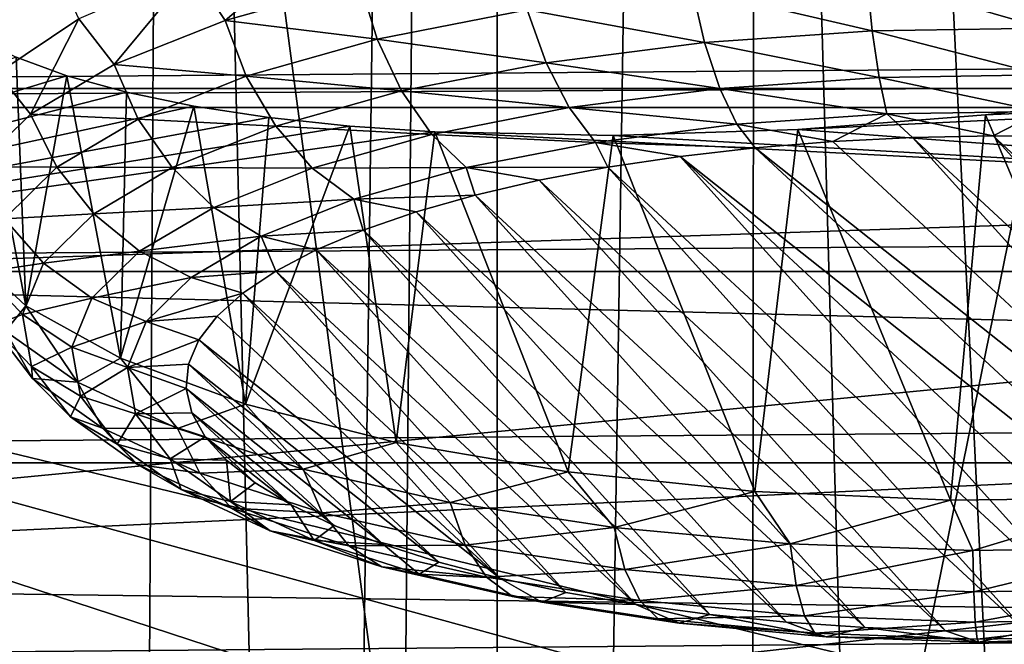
# Model space of a CAD drawing. Header units: millimetres. Extents: x -24 to 24, y 0 to 188.
# Tile 109 of 256: x -11.383 to -10.2, y 135.952 to 136.702. Entities that reach past the tile are written whole.
import ezdxf

# ---------------------------------------------------------------- set-up
doc = ezdxf.new("R2010")
doc.units = ezdxf.units.MM
doc.header["$LTSCALE"] = 58.620611
for name, color, linetype in [('12', 7, 'CONTINUOUS'), ('13', 7, 'CONTINUOUS'), ('147', 7, 'CONTINUOUS'), ('161', 7, 'CONTINUOUS'), ('173', 7, 'CONTINUOUS'), ('2', 7, 'CONTINUOUS'), ('253', 7, 'CONTINUOUS'), ('350', 7, 'CONTINUOUS'), ('386', 7, 'CONTINUOUS'), ('387', 7, 'CONTINUOUS'), ('388', 7, 'CONTINUOUS'), ('390', 7, 'CONTINUOUS'), ('56', 7, 'CONTINUOUS')]:
    doc.layers.add(name, color=color, linetype=linetype)

msp = doc.modelspace()

# ---------------------------------------------------------------- linework, layer by layer
at = {"layer": '12', "color": 7, "linetype": 'CONTINUOUS'}
for points in [[(-13.2, 136.9457, 106.8622), (0, 136.9457, 106.8622), (0, 114.8352, 36.7366), (-13.2, 136.9457, 106.8622)], [(-13.1992, 125.1156, 69.3419), (-13.2, 136.9457, 106.8622), (0, 114.8352, 36.7366), (-13.1992, 125.1156, 69.3419)]]:
    msp.add_3dface(points, dxfattribs=at)
at = {"layer": '13', "color": 7, "linetype": 'CONTINUOUS'}
for points in [[(0, 136.6192, 107.4894), (-13.2, 136.6192, 107.4894), (-0.0006, 133.4243, 108.4968), (0, 136.6192, 107.4894)], [(-0.0006, 133.4243, 108.4968), (-13.2, 136.6192, 107.4894), (-1.3036, 133.3545, 108.5188), (-0.0006, 133.4243, 108.4968)], [(-1.3036, 133.3545, 108.5188), (-13.2, 136.6192, 107.4894), (-2.5903, 133.1462, 108.5845), (-1.3036, 133.3545, 108.5188)], [(-2.5903, 133.1462, 108.5845), (-13.2, 136.6192, 107.4894), (-3.8444, 132.8019, 108.693), (-2.5903, 133.1462, 108.5845)], [(-3.8444, 132.8019, 108.693), (-13.2, 136.6192, 107.4894), (-5.0503, 132.326, 108.8431), (-3.8444, 132.8019, 108.693)], [(-5.0503, 132.326, 108.8431), (-13.2, 136.6192, 107.4894), (-6.1929, 131.7244, 109.0327), (-5.0503, 132.326, 108.8431)], [(-6.1929, 131.7244, 109.0327), (-13.2, 136.6192, 107.4894), (-7.2577, 131.0048, 109.2596), (-6.1929, 131.7244, 109.0327)], [(-7.2577, 131.0048, 109.2596), (-13.2, 136.6192, 107.4894), (-8.2314, 130.1761, 109.5209), (-7.2577, 131.0048, 109.2596)], [(-8.2314, 130.1761, 109.5209), (-13.2, 136.6192, 107.4894), (-9.1019, 129.2487, 109.8133), (-8.2314, 130.1761, 109.5209)], [(-9.1019, 129.2487, 109.8133), (-13.2, 136.6192, 107.4894), (-9.8581, 128.2343, 110.1332), (-9.1019, 129.2487, 109.8133)], [(-9.8581, 128.2343, 110.1332), (-13.2, 136.6192, 107.4894), (-10.4906, 127.1456, 110.4764), (-9.8581, 128.2343, 110.1332)], [(-10.4906, 127.1456, 110.4764), (-13.2, 136.6192, 107.4894), (-10.9914, 125.9962, 110.8388), (-10.4906, 127.1456, 110.4764)], [(-10.9914, 125.9962, 110.8388), (-13.2, 136.6192, 107.4894), (-11.3544, 124.8006, 111.2158), (-10.9914, 125.9962, 110.8388)], [(-11.3544, 124.8006, 111.2158), (-13.2, 136.6192, 107.4894), (-11.5748, 123.5739, 111.6026), (-11.3544, 124.8006, 111.2158)]]:
    msp.add_3dface(points, dxfattribs=at)
at = {"layer": '147', "color": 7, "linetype": 'CONTINUOUS'}
for points in [[(-14.0926, 136.7544, 107.9711), (14.0926, 136.7543, 107.9711), (-14.3612, 136.5963, 108.0209), (-14.0926, 136.7544, 107.9711)], [(14.0926, 136.7543, 107.9711), (14.3612, 136.5962, 108.0209), (-14.3612, 136.5963, 108.0209), (14.0926, 136.7543, 107.9711)], [(-14.3612, 136.5963, 108.0209), (14.3612, 136.5962, 108.0209), (-14.6004, 136.3998, 108.0829), (-14.3612, 136.5963, 108.0209)], [(14.3612, 136.5962, 108.0209), (14.6004, 136.3998, 108.0829), (-14.6004, 136.3998, 108.0829), (14.3612, 136.5962, 108.0209)], [(14.6004, 136.3998, 108.0829), (14.8043, 136.1698, 108.1554), (-14.8043, 136.1699, 108.1554), (14.6004, 136.3998, 108.0829)], [(-14.6004, 136.3998, 108.0829), (14.6004, 136.3998, 108.0829), (-14.8043, 136.1699, 108.1554), (-14.6004, 136.3998, 108.0829)], [(-14.8043, 136.1699, 108.1554), (14.8043, 136.1698, 108.1554), (-14.9676, 135.9123, 108.2366), (-14.8043, 136.1699, 108.1554)], [(14.8043, 136.1698, 108.1554), (14.9676, 135.9122, 108.2366), (-14.9676, 135.9123, 108.2366), (14.8043, 136.1698, 108.1554)]]:
    msp.add_3dface(points, dxfattribs=at)
at = {"layer": '161', "color": 7, "linetype": 'CONTINUOUS'}
for points in [[(-11.906, 140.5903, 208.6794), (-11.3861, 111.118, 116.3687), (-11.2006, 140.014, 208.4145), (-11.906, 140.5903, 208.6794)], [(-11.3861, 111.118, 116.3687), (-10.5259, 110.6064, 116.5301), (-11.2006, 140.014, 208.4145), (-11.3861, 111.118, 116.3687)], [(-11.2006, 140.014, 208.4145), (-10.5259, 110.6064, 116.5301), (-10.4987, 139.4836, 208.1706), (-11.2006, 140.014, 208.4145)], [(-10.5259, 110.6064, 116.5301), (-9.6618, 110.1407, 116.6769), (-10.4987, 139.4836, 208.1706), (-10.5259, 110.6064, 116.5301)], [(-10.4987, 139.4836, 208.1706), (-9.6618, 110.1407, 116.6769), (-9.8016, 138.9973, 207.9467), (-10.4987, 139.4836, 208.1706)]]:
    msp.add_3dface(points, dxfattribs=at)
at = {"layer": '173', "color": 7, "linetype": 'CONTINUOUS'}
for points in [[(-12.6366, 134.2867, 213.1733), (-12.0456, 139.3898, 211.1348), (-11.3382, 138.7816, 210.9193), (-12.6366, 134.2867, 213.1733)], [(-10.6996, 133.9622, 212.1443), (-12.6366, 134.2867, 213.1733), (-11.3382, 138.7816, 210.9193), (-10.6996, 133.9622, 212.1443)], [(-10.6996, 133.9622, 212.1443), (-11.3382, 138.7816, 210.9193), (-10.6345, 138.2222, 210.7215), (-10.6996, 133.9622, 212.1443)], [(-10.6996, 133.9622, 212.1443), (-10.6345, 138.2222, 210.7215), (-9.9359, 137.7097, 210.5407), (-10.6996, 133.9622, 212.1443)], [(-9.2434, 137.2423, 210.3761), (-10.6996, 133.9622, 212.1443), (-9.9359, 137.7097, 210.5407), (-9.2434, 137.2423, 210.3761)], [(-8.6714, 133.6929, 211.2902), (-10.6996, 133.9622, 212.1443), (-9.2434, 137.2423, 210.3761), (-8.6714, 133.6929, 211.2902)]]:
    msp.add_3dface(points, dxfattribs=at)
at = {"layer": '2', "color": 7, "linetype": 'CONTINUOUS'}
for points in [[(-12.766, 148, -20.6178), (-10.8092, 148, -21.7077), (-12.766, 0.5, -20.6178), (-12.766, 148, -20.6178)], [(-12.766, 0.5, -20.6178), (-10.8092, 148, -21.7077), (-10.8092, 0.5, -21.7077), (-12.766, 0.5, -20.6178)], [(-10.8092, 148, 21.7077), (-12.766, 148, 20.6178), (-11.0277, 123.9702, 21.5975), (-10.8092, 148, 21.7077)], [(-11.0277, 123.9702, 21.5975), (-12.766, 148, 20.6178), (-11.3211, 123.9588, 21.4452), (-11.0277, 123.9702, 21.5975)], [(-11.3211, 123.9588, 21.4452), (-12.766, 148, 20.6178), (-12.2179, 123.9109, 20.9472), (-11.3211, 123.9588, 21.4452)], [(-9.6437, 123.9909, 22.25), (-10.8092, 148, 21.7077), (-11.0277, 123.9702, 21.5975), (-9.6437, 123.9909, 22.25)], [(-10.8092, 148, -21.7077), (-8.7601, 148, -22.6125), (-10.8092, 0.5, -21.7077), (-10.8092, 148, -21.7077)], [(-10.8092, 0.5, -21.7077), (-8.7601, 148, -22.6125), (-8.7601, 0.5, -22.6125), (-10.8092, 0.5, -21.7077)], [(-8.7601, 148, 22.6125), (-10.8092, 148, 21.7077), (-9.6437, 123.9909, 22.25), (-8.7601, 148, 22.6125)]]:
    msp.add_3dface(points, dxfattribs=at)
at = {"layer": '253', "color": 7, "linetype": 'CONTINUOUS'}
for points in [[(-11.3869, 136.6569, 240.9651), (-12.1327, 136.3903, 240.2167), (-11.3259, 136.6346, 240.8546), (-11.3869, 136.6569, 240.9651)], [(-11.3259, 136.6346, 240.8546), (-12.1327, 136.3903, 240.2167), (-11.2545, 136.615, 240.7497), (-11.3259, 136.6346, 240.8546)], [(-9.309, 136.4849, 239.2743), (-9.0059, 136.6395, 239.7643), (-10.4482, 136.5699, 240.224), (-9.309, 136.4849, 239.2743)], [(-10.4482, 136.5699, 240.224), (-9.0059, 136.6395, 239.7643), (-10.2228, 136.5875, 240.1894), (-10.4482, 136.5699, 240.224)], [(-10.2228, 136.5875, 240.1894), (-9.0059, 136.6395, 239.7643), (-9.9965, 136.6148, 240.1918), (-10.2228, 136.5875, 240.1894)], [(-11.2545, 136.615, 240.7497), (-12.1327, 136.3903, 240.2167), (-11.1733, 136.5982, 240.6514), (-11.2545, 136.615, 240.7497)], [(-11.1733, 136.5982, 240.6514), (-12.1327, 136.3903, 240.2167), (-11.0833, 136.5846, 240.5607), (-11.1733, 136.5982, 240.6514)], [(-11.0833, 136.5846, 240.5607), (-12.1327, 136.3903, 240.2167), (-10.9861, 136.5742, 240.4792), (-11.0833, 136.5846, 240.5607)], [(-10.9861, 136.5742, 240.4792), (-12.1327, 136.3903, 240.2167), (-10.884, 136.5672, 240.4079), (-10.9861, 136.5742, 240.4792)], [(-12.1327, 136.3903, 240.2167), (-9.309, 136.4849, 239.2743), (-10.884, 136.5672, 240.4079), (-12.1327, 136.3903, 240.2167)], [(-10.884, 136.5672, 240.4079), (-9.309, 136.4849, 239.2743), (-10.6699, 136.5628, 240.2962), (-10.884, 136.5672, 240.4079)], [(-10.6699, 136.5628, 240.2962), (-9.309, 136.4849, 239.2743), (-10.4482, 136.5699, 240.224), (-10.6699, 136.5628, 240.2962)], [(-9.5829, 136.3255, 238.7687), (-9.309, 136.4849, 239.2743), (-12.1327, 136.3903, 240.2167), (-9.5829, 136.3255, 238.7687)], [(-12.6569, 136.0296, 239.0725), (-9.5829, 136.3255, 238.7687), (-12.1327, 136.3903, 240.2167), (-12.6569, 136.0296, 239.0725)], [(-9.8266, 136.1618, 238.2493), (-9.5829, 136.3255, 238.7687), (-12.6569, 136.0296, 239.0725), (-9.8266, 136.1618, 238.2493)], [(-10.0393, 135.9942, 237.7177), (-9.8266, 136.1618, 238.2493), (-12.6569, 136.0296, 239.0725), (-10.0393, 135.9942, 237.7177)], [(-13.0628, 135.6553, 237.8854), (-10.0393, 135.9942, 237.7177), (-12.6569, 136.0296, 239.0725), (-13.0628, 135.6553, 237.8854)], [(-10.2205, 135.8232, 237.1756), (-10.0393, 135.9942, 237.7177), (-13.0628, 135.6553, 237.8854), (-10.2205, 135.8232, 237.1756)]]:
    msp.add_3dface(points, dxfattribs=at)
at = {"layer": '350', "color": 7, "linetype": 'CONTINUOUS'}
for points in [[(-10.2205, 135.8232, 237.1756), (-10.3695, 135.6495, 236.6246), (-9.6276, 136.4356, 237.4274), (-10.2205, 135.8232, 237.1756)], [(-10.3695, 135.6495, 236.6246), (-9.9443, 136.1051, 236.3792), (-9.6276, 136.4356, 237.4274), (-10.3695, 135.6495, 236.6246)], [(-10.0393, 135.9942, 237.7177), (-10.2205, 135.8232, 237.1756), (-9.6276, 136.4356, 237.4274), (-10.0393, 135.9942, 237.7177)], [(-10.4859, 135.4735, 236.0665), (-10.5693, 135.2959, 235.5031), (-9.9443, 136.1051, 236.3792), (-10.4859, 135.4735, 236.0665)], [(-10.5693, 135.2959, 235.5031), (-10.1359, 135.766, 235.3037), (-9.9443, 136.1051, 236.3792), (-10.5693, 135.2959, 235.5031)], [(-10.3695, 135.6495, 236.6246), (-10.4859, 135.4735, 236.0665), (-9.9443, 136.1051, 236.3792), (-10.3695, 135.6495, 236.6246)]]:
    msp.add_3dface(points, dxfattribs=at)
at = {"layer": '386', "color": 7, "linetype": 'CONTINUOUS'}
for points in [[(-10.4061, 136.5556, 242.6358), (-10.4993, 136.5479, 242.6116), (-9.7976, 135.9925, 240.8498), (-10.4061, 136.5556, 242.6358)], [(-10.3104, 136.5604, 242.6512), (-10.4061, 136.5556, 242.6358), (-9.7976, 135.9925, 240.8498), (-10.3104, 136.5604, 242.6512)], [(-10.2135, 136.5624, 242.6576), (-10.3104, 136.5604, 242.6512), (-9.7107, 136.0054, 240.891), (-10.2135, 136.5624, 242.6576)], [(-9.7107, 136.0054, 240.891), (-10.3104, 136.5604, 242.6512), (-9.7976, 135.9925, 240.8498), (-9.7107, 136.0054, 240.891)], [(-10.1164, 136.5616, 242.6549), (-10.2135, 136.5624, 242.6576), (-9.6283, 136.0209, 240.9401), (-10.1164, 136.5616, 242.6549)], [(-9.6283, 136.0209, 240.9401), (-10.2135, 136.5624, 242.6576), (-9.7107, 136.0054, 240.891), (-9.6283, 136.0209, 240.9401)], [(-9.8879, 135.9821, 240.8171), (-10.4993, 136.5479, 242.6116), (-10.5896, 136.5376, 242.5789), (-9.8879, 135.9821, 240.8171)], [(-9.7976, 135.9925, 240.8498), (-10.4993, 136.5479, 242.6116), (-9.8879, 135.9821, 240.8171), (-9.7976, 135.9925, 240.8498)], [(-10.6765, 136.5247, 242.5377), (-10.0768, 135.9697, 240.7775), (-10.5896, 136.5376, 242.5789), (-10.6765, 136.5247, 242.5377)], [(-9.9812, 135.9745, 240.7929), (-9.8879, 135.9821, 240.8171), (-10.5896, 136.5376, 242.5789), (-9.9812, 135.9745, 240.7929)], [(-10.0768, 135.9697, 240.7775), (-9.9812, 135.9745, 240.7929), (-10.5896, 136.5376, 242.5789), (-10.0768, 135.9697, 240.7775)], [(-10.7589, 136.5092, 242.4886), (-10.1738, 135.9676, 240.7711), (-10.6765, 136.5247, 242.5377), (-10.7589, 136.5092, 242.4886)], [(-10.1738, 135.9676, 240.7711), (-10.0768, 135.9697, 240.7775), (-10.6765, 136.5247, 242.5377), (-10.1738, 135.9676, 240.7711)], [(-10.8357, 136.4913, 242.432), (-10.2708, 135.9685, 240.7738), (-10.7589, 136.5092, 242.4886), (-10.8357, 136.4913, 242.432)], [(-10.2708, 135.9685, 240.7738), (-10.1738, 135.9676, 240.7711), (-10.7589, 136.5092, 242.4886), (-10.2708, 135.9685, 240.7738)], [(-10.9064, 136.4713, 242.3685), (-10.3671, 135.9722, 240.7855), (-10.8357, 136.4913, 242.432), (-10.9064, 136.4713, 242.3685)], [(-10.3671, 135.9722, 240.7855), (-10.2708, 135.9685, 240.7738), (-10.8357, 136.4913, 242.432), (-10.3671, 135.9722, 240.7855)], [(-10.9703, 136.4493, 242.2987), (-10.4618, 135.9787, 240.8063), (-10.9064, 136.4713, 242.3685), (-10.9703, 136.4493, 242.2987)], [(-10.4618, 135.9787, 240.8063), (-10.3671, 135.9722, 240.7855), (-10.9064, 136.4713, 242.3685), (-10.4618, 135.9787, 240.8063)], [(-11.0266, 136.4255, 242.2232), (-10.5539, 135.988, 240.8357), (-10.9703, 136.4493, 242.2987), (-11.0266, 136.4255, 242.2232)], [(-10.5539, 135.988, 240.8357), (-10.4618, 135.9787, 240.8063), (-10.9703, 136.4493, 242.2987), (-10.5539, 135.988, 240.8357)], [(-11.0749, 136.4002, 242.1429), (-10.6425, 136, 240.8736), (-11.0266, 136.4255, 242.2232), (-11.0749, 136.4002, 242.1429)], [(-10.6425, 136, 240.8736), (-10.5539, 135.988, 240.8357), (-11.0266, 136.4255, 242.2232), (-10.6425, 136, 240.8736)], [(-11.1147, 136.3735, 242.0584), (-10.7267, 136.0145, 240.9197), (-11.0749, 136.4002, 242.1429), (-11.1147, 136.3735, 242.0584)], [(-10.7267, 136.0145, 240.9197), (-10.6425, 136, 240.8736), (-11.0749, 136.4002, 242.1429), (-10.7267, 136.0145, 240.9197)], [(-11.1456, 136.3458, 241.9706), (-10.8059, 136.0314, 240.9733), (-11.1147, 136.3735, 242.0584), (-11.1456, 136.3458, 241.9706)], [(-10.8059, 136.0314, 240.9733), (-10.7267, 136.0145, 240.9197), (-11.1147, 136.3735, 242.0584), (-10.8059, 136.0314, 240.9733)], [(-11.1674, 136.3174, 241.8804), (-10.8059, 136.0314, 240.9733), (-11.1456, 136.3458, 241.9706), (-11.1674, 136.3174, 241.8804)], [(-11.1798, 136.2884, 241.7885), (-10.8791, 136.0506, 241.0342), (-11.1674, 136.3174, 241.8804), (-11.1798, 136.2884, 241.7885)], [(-10.8791, 136.0506, 241.0342), (-10.8059, 136.0314, 240.9733), (-11.1674, 136.3174, 241.8804), (-10.8791, 136.0506, 241.0342)], [(-11.1826, 136.2592, 241.6959), (-10.9457, 136.0718, 241.1015), (-11.1798, 136.2884, 241.7885), (-11.1826, 136.2592, 241.6959)], [(-10.9457, 136.0718, 241.1015), (-10.8791, 136.0506, 241.0342), (-11.1798, 136.2884, 241.7885), (-10.9457, 136.0718, 241.1015)], [(-11.0051, 136.0949, 241.1748), (-10.9457, 136.0718, 241.1015), (-11.1826, 136.2592, 241.6959), (-11.0051, 136.0949, 241.1748)], [(-11.176, 136.2301, 241.6035), (-11.0051, 136.0949, 241.1748), (-11.1826, 136.2592, 241.6959), (-11.176, 136.2301, 241.6035)], [(-11.0567, 136.1197, 241.2533), (-11.0051, 136.0949, 241.1748), (-11.176, 136.2301, 241.6035), (-11.0567, 136.1197, 241.2533)], [(-11.1598, 136.2013, 241.5122), (-11.0567, 136.1197, 241.2533), (-11.176, 136.2301, 241.6035), (-11.1598, 136.2013, 241.5122)], [(-11.0999, 136.1458, 241.3362), (-11.0567, 136.1197, 241.2533), (-11.1598, 136.2013, 241.5122), (-11.0999, 136.1458, 241.3362)], [(-11.1344, 136.1731, 241.4228), (-11.0999, 136.1458, 241.3362), (-11.1598, 136.2013, 241.5122), (-11.1344, 136.1731, 241.4228)]]:
    msp.add_3dface(points, dxfattribs=at)
at = {"layer": '387', "color": 7, "linetype": 'CONTINUOUS'}
for points in [[(-11.0062, 136.8112, 242.5877), (-11.1756, 136.7612, 242.4291), (-11.136, 136.7009, 242.4666), (-11.0062, 136.8112, 242.5877)], [(-10.9743, 136.7463, 242.6104), (-11.0062, 136.8112, 242.5877), (-11.136, 136.7009, 242.4666), (-10.9743, 136.7463, 242.6104)], [(-11.1756, 136.7612, 242.4291), (-11.3115, 136.7027, 242.2435), (-11.269, 136.6479, 242.2983), (-11.1756, 136.7612, 242.4291)], [(-11.136, 136.7009, 242.4666), (-11.1756, 136.7612, 242.4291), (-11.269, 136.6479, 242.2983), (-11.136, 136.7009, 242.4666)], [(-10.9743, 136.7463, 242.6104), (-11.136, 136.7009, 242.4666), (-10.9534, 136.6783, 242.6037), (-10.9743, 136.7463, 242.6104)], [(-10.773, 136.7135, 242.7155), (-10.9743, 136.7463, 242.6104), (-10.9534, 136.6783, 242.6037), (-10.773, 136.7135, 242.7155)], [(-10.575, 136.7388, 242.7956), (-10.773, 136.7135, 242.7155), (-10.5602, 136.6745, 242.7681), (-10.575, 136.7388, 242.7956)], [(-10.773, 136.7135, 242.7155), (-10.9534, 136.6783, 242.6037), (-10.7505, 136.6502, 242.691), (-10.773, 136.7135, 242.7155)], [(-10.5602, 136.6745, 242.7681), (-10.773, 136.7135, 242.7155), (-10.7505, 136.6502, 242.691), (-10.5602, 136.6745, 242.7681)], [(-11.3115, 136.7027, 242.2435), (-11.4094, 136.6376, 242.0373), (-11.3694, 136.5886, 242.1104), (-11.3115, 136.7027, 242.2435)], [(-11.269, 136.6479, 242.2983), (-11.3115, 136.7027, 242.2435), (-11.3694, 136.5886, 242.1104), (-11.269, 136.6479, 242.2983)], [(-11.136, 136.7009, 242.4666), (-11.269, 136.6479, 242.2983), (-11.1107, 136.6342, 242.4638), (-11.136, 136.7009, 242.4666)], [(-10.9534, 136.6783, 242.6037), (-11.136, 136.7009, 242.4666), (-11.1107, 136.6342, 242.4638), (-10.9534, 136.6783, 242.6037)], [(-10.9534, 136.6783, 242.6037), (-11.1107, 136.6342, 242.4638), (-10.9239, 136.6164, 242.5836), (-10.9534, 136.6783, 242.6037)], [(-10.7505, 136.6502, 242.691), (-10.9534, 136.6783, 242.6037), (-10.9239, 136.6164, 242.5836), (-10.7505, 136.6502, 242.691)], [(-10.5602, 136.6745, 242.7681), (-10.7505, 136.6502, 242.691), (-10.5419, 136.6193, 242.7265), (-10.5602, 136.6745, 242.7681)], [(-11.269, 136.6479, 242.2983), (-11.3694, 136.5886, 242.1104), (-11.2402, 136.5825, 242.3), (-11.269, 136.6479, 242.2983)], [(-11.1107, 136.6342, 242.4638), (-11.269, 136.6479, 242.2983), (-11.2402, 136.5825, 242.3), (-11.1107, 136.6342, 242.4638)], [(-10.7505, 136.6502, 242.691), (-10.9239, 136.6164, 242.5836), (-10.7227, 136.5963, 242.6533), (-10.7505, 136.6502, 242.691)], [(-10.5419, 136.6193, 242.7265), (-10.7505, 136.6502, 242.691), (-10.7227, 136.5963, 242.6533), (-10.5419, 136.6193, 242.7265)], [(-11.3694, 136.5886, 242.1104), (-11.4094, 136.6376, 242.0373), (-11.434, 136.5251, 241.9088), (-11.3694, 136.5886, 242.1104)], [(-11.1107, 136.6342, 242.4638), (-11.2402, 136.5825, 242.3), (-11.0751, 136.574, 242.4491), (-11.1107, 136.6342, 242.4638)], [(-10.9239, 136.6164, 242.5836), (-11.1107, 136.6342, 242.4638), (-11.0751, 136.574, 242.4491), (-10.9239, 136.6164, 242.5836)], [(-10.9239, 136.6164, 242.5836), (-11.0751, 136.574, 242.4491), (-10.8875, 136.5641, 242.5513), (-10.9239, 136.6164, 242.5836)], [(-10.7227, 136.5963, 242.6533), (-10.9239, 136.6164, 242.5836), (-10.8875, 136.5641, 242.5513), (-10.7227, 136.5963, 242.6533)], [(-10.5212, 136.5763, 242.6733), (-10.5419, 136.6193, 242.7265), (-10.7227, 136.5963, 242.6533), (-10.5212, 136.5763, 242.6733)], [(-11.3694, 136.5886, 242.1104), (-11.434, 136.5251, 241.9088), (-11.3378, 136.5249, 242.1172), (-11.3694, 136.5886, 242.1104)], [(-11.2402, 136.5825, 242.3), (-11.3694, 136.5886, 242.1104), (-11.3378, 136.5249, 242.1172), (-11.2402, 136.5825, 242.3)], [(-10.6913, 136.5546, 242.6045), (-10.7227, 136.5963, 242.6533), (-10.8875, 136.5641, 242.5513), (-10.6913, 136.5546, 242.6045)], [(-10.6913, 136.5546, 242.6045), (-10.5212, 136.5763, 242.6733), (-10.7227, 136.5963, 242.6533), (-10.6913, 136.5546, 242.6045)], [(-11.2402, 136.5825, 242.3), (-11.3378, 136.5249, 242.1172), (-11.1995, 136.5243, 242.2917), (-11.2402, 136.5825, 242.3)], [(-11.0751, 136.574, 242.4491), (-11.2402, 136.5825, 242.3), (-11.1995, 136.5243, 242.2917), (-11.0751, 136.574, 242.4491)], [(-10.6913, 136.5546, 242.6045), (-10.4993, 136.5479, 242.6116), (-10.5212, 136.5763, 242.6733), (-10.6913, 136.5546, 242.6045)], [(-11.0751, 136.574, 242.4491), (-11.1995, 136.5243, 242.2917), (-11.0312, 136.5238, 242.4235), (-11.0751, 136.574, 242.4491)], [(-10.8875, 136.5641, 242.5513), (-11.0751, 136.574, 242.4491), (-11.0312, 136.5238, 242.4235), (-10.8875, 136.5641, 242.5513)], [(-10.8463, 136.5243, 242.5085), (-10.8875, 136.5641, 242.5513), (-11.0312, 136.5238, 242.4235), (-10.8463, 136.5243, 242.5085)], [(-10.8463, 136.5243, 242.5085), (-10.6913, 136.5546, 242.6045), (-10.8875, 136.5641, 242.5513), (-10.8463, 136.5243, 242.5085)], [(-10.8463, 136.5243, 242.5085), (-10.6765, 136.5247, 242.5377), (-10.6913, 136.5546, 242.6045), (-10.8463, 136.5243, 242.5085)], [(-10.5896, 136.5376, 242.5789), (-10.4993, 136.5479, 242.6116), (-10.6913, 136.5546, 242.6045), (-10.5896, 136.5376, 242.5789)], [(-10.6765, 136.5247, 242.5377), (-10.5896, 136.5376, 242.5789), (-10.6913, 136.5546, 242.6045), (-10.6765, 136.5247, 242.5377)], [(-11.3378, 136.5249, 242.1172), (-11.434, 136.5251, 241.9088), (-11.4007, 136.463, 241.921), (-11.3378, 136.5249, 242.1172)], [(-11.3378, 136.5249, 242.1172), (-11.4007, 136.463, 241.921), (-11.2934, 136.4689, 242.116), (-11.3378, 136.5249, 242.1172)], [(-11.1995, 136.5243, 242.2917), (-11.3378, 136.5249, 242.1172), (-11.2934, 136.4689, 242.116), (-11.1995, 136.5243, 242.2917)], [(-11.1995, 136.5243, 242.2917), (-11.2934, 136.4689, 242.116), (-11.1494, 136.4766, 242.2739), (-11.1995, 136.5243, 242.2917)], [(-11.0312, 136.5238, 242.4235), (-11.1995, 136.5243, 242.2917), (-11.1494, 136.4766, 242.2739), (-11.0312, 136.5238, 242.4235)], [(-10.9814, 136.4864, 242.3883), (-11.0312, 136.5238, 242.4235), (-11.1494, 136.4766, 242.2739), (-10.9814, 136.4864, 242.3883)], [(-10.9814, 136.4864, 242.3883), (-10.8463, 136.5243, 242.5085), (-11.0312, 136.5238, 242.4235), (-10.9814, 136.4864, 242.3883)], [(-10.9814, 136.4864, 242.3883), (-10.8357, 136.4913, 242.432), (-10.8463, 136.5243, 242.5085), (-10.9814, 136.4864, 242.3883)], [(-10.7589, 136.5092, 242.4886), (-10.6765, 136.5247, 242.5377), (-10.8463, 136.5243, 242.5085), (-10.7589, 136.5092, 242.4886)], [(-10.8357, 136.4913, 242.432), (-10.7589, 136.5092, 242.4886), (-10.8463, 136.5243, 242.5085), (-10.8357, 136.4913, 242.432)], [(-11.0926, 136.4421, 242.2476), (-10.9814, 136.4864, 242.3883), (-11.1494, 136.4766, 242.2739), (-11.0926, 136.4421, 242.2476)], [(-11.0926, 136.4421, 242.2476), (-10.9703, 136.4493, 242.2987), (-10.9814, 136.4864, 242.3883), (-11.0926, 136.4421, 242.2476)], [(-10.9064, 136.4713, 242.3685), (-10.8357, 136.4913, 242.432), (-10.9814, 136.4864, 242.3883), (-10.9064, 136.4713, 242.3685)], [(-10.9703, 136.4493, 242.2987), (-10.9064, 136.4713, 242.3685), (-10.9814, 136.4864, 242.3883), (-10.9703, 136.4493, 242.2987)], [(-11.2934, 136.4689, 242.116), (-11.4007, 136.463, 241.921), (-11.3538, 136.4095, 241.9274), (-11.2934, 136.4689, 242.116)], [(-11.2934, 136.4689, 242.116), (-11.3538, 136.4095, 241.9274), (-11.2386, 136.424, 242.1069), (-11.2934, 136.4689, 242.116)], [(-11.1494, 136.4766, 242.2739), (-11.2934, 136.4689, 242.116), (-11.2386, 136.424, 242.1069), (-11.1494, 136.4766, 242.2739)], [(-11.0926, 136.4421, 242.2476), (-11.1494, 136.4766, 242.2739), (-11.2386, 136.424, 242.1069), (-11.0926, 136.4421, 242.2476)], [(-11.4007, 136.463, 241.921), (-11.4269, 136.3988, 241.7173), (-11.3538, 136.4095, 241.9274), (-11.4007, 136.463, 241.921)], [(-11.0266, 136.4255, 242.2232), (-10.9703, 136.4493, 242.2987), (-11.0926, 136.4421, 242.2476), (-11.0266, 136.4255, 242.2232)], [(-11.1765, 136.3926, 242.0905), (-11.0926, 136.4421, 242.2476), (-11.2386, 136.424, 242.1069), (-11.1765, 136.3926, 242.0905)], [(-11.1765, 136.3926, 242.0905), (-11.0749, 136.4002, 242.1429), (-11.0926, 136.4421, 242.2476), (-11.1765, 136.3926, 242.0905)], [(-11.0749, 136.4002, 242.1429), (-11.0266, 136.4255, 242.2232), (-11.0926, 136.4421, 242.2476), (-11.0749, 136.4002, 242.1429)], [(-11.4484, 136.4263, 241.3669), (-11.3751, 136.3584, 241.1516), (-11.3997, 136.3279, 241.2836), (-11.4484, 136.4263, 241.3669)], [(-11.2386, 136.424, 242.1069), (-11.3538, 136.4095, 241.9274), (-11.296, 136.3675, 241.9277), (-11.2386, 136.424, 242.1069)], [(-11.1765, 136.3926, 242.0905), (-11.2386, 136.424, 242.1069), (-11.296, 136.3675, 241.9277), (-11.1765, 136.3926, 242.0905)], [(-11.3538, 136.4095, 241.9274), (-11.4269, 136.3988, 241.7173), (-11.379, 136.3478, 241.7317), (-11.3538, 136.4095, 241.9274)], [(-11.3538, 136.4095, 241.9274), (-11.379, 136.3478, 241.7317), (-11.296, 136.3675, 241.9277), (-11.3538, 136.4095, 241.9274)], [(-11.4269, 136.3988, 241.7173), (-11.4157, 136.3342, 241.5125), (-11.379, 136.3478, 241.7317), (-11.4269, 136.3988, 241.7173)], [(-11.1147, 136.3735, 242.0584), (-11.0749, 136.4002, 242.1429), (-11.1765, 136.3926, 242.0905), (-11.1147, 136.3735, 242.0584)], [(-11.2305, 136.3394, 241.922), (-11.1765, 136.3926, 242.0905), (-11.296, 136.3675, 241.9277), (-11.2305, 136.3394, 241.922)], [(-11.2305, 136.3394, 241.922), (-11.1147, 136.3735, 242.0584), (-11.1765, 136.3926, 242.0905), (-11.2305, 136.3394, 241.922)], [(-11.1456, 136.3458, 241.9706), (-11.1147, 136.3735, 242.0584), (-11.2305, 136.3394, 241.922), (-11.1456, 136.3458, 241.9706)], [(-11.296, 136.3675, 241.9277), (-11.379, 136.3478, 241.7317), (-11.32, 136.3088, 241.7418), (-11.296, 136.3675, 241.9277)], [(-11.2305, 136.3394, 241.922), (-11.296, 136.3675, 241.9277), (-11.32, 136.3088, 241.7418), (-11.2305, 136.3394, 241.922)], [(-11.3997, 136.3279, 241.2836), (-11.3751, 136.3584, 241.1516), (-11.3133, 136.2668, 241.0896), (-11.3997, 136.3279, 241.2836)], [(-11.3751, 136.3584, 241.1516), (-11.2615, 136.2957, 240.9528), (-11.3133, 136.2668, 241.0896), (-11.3751, 136.3584, 241.1516)], [(-11.379, 136.3478, 241.7317), (-11.4157, 136.3342, 241.5125), (-11.3682, 136.2857, 241.5348), (-11.379, 136.3478, 241.7317)], [(-11.379, 136.3478, 241.7317), (-11.3682, 136.2857, 241.5348), (-11.32, 136.3088, 241.7418), (-11.379, 136.3478, 241.7317)], [(-11.2531, 136.2843, 241.7471), (-11.2305, 136.3394, 241.922), (-11.32, 136.3088, 241.7418), (-11.2531, 136.2843, 241.7471)], [(-11.2531, 136.2843, 241.7471), (-11.1674, 136.3174, 241.8804), (-11.2305, 136.3394, 241.922), (-11.2531, 136.2843, 241.7471)], [(-11.1674, 136.3174, 241.8804), (-11.1456, 136.3458, 241.9706), (-11.2305, 136.3394, 241.922), (-11.1674, 136.3174, 241.8804)], [(-11.4157, 136.3342, 241.5125), (-11.3997, 136.3279, 241.2836), (-11.3673, 136.2712, 241.3126), (-11.4157, 136.3342, 241.5125)], [(-11.4157, 136.3342, 241.5125), (-11.3673, 136.2712, 241.3126), (-11.3682, 136.2857, 241.5348), (-11.4157, 136.3342, 241.5125)], [(-11.3997, 136.3279, 241.2836), (-11.3133, 136.2668, 241.0896), (-11.3673, 136.2712, 241.3126), (-11.3997, 136.3279, 241.2836)], [(-11.1798, 136.2884, 241.7885), (-11.1674, 136.3174, 241.8804), (-11.2531, 136.2843, 241.7471), (-11.1798, 136.2884, 241.7885)], [(-11.32, 136.3088, 241.7418), (-11.3682, 136.2857, 241.5348), (-11.3097, 136.2499, 241.5547), (-11.32, 136.3088, 241.7418)], [(-11.2531, 136.2843, 241.7471), (-11.32, 136.3088, 241.7418), (-11.3097, 136.2499, 241.5547), (-11.2531, 136.2843, 241.7471)], [(-11.3133, 136.2668, 241.0896), (-11.2615, 136.2957, 240.9528), (-11.1929, 136.211, 240.9128), (-11.3133, 136.2668, 241.0896)], [(-11.2615, 136.2957, 240.9528), (-11.1115, 136.2404, 240.7773), (-11.1929, 136.211, 240.9128), (-11.2615, 136.2957, 240.9528)], [(-11.3682, 136.2857, 241.5348), (-11.3673, 136.2712, 241.3126), (-11.3217, 136.2251, 241.3426), (-11.3682, 136.2857, 241.5348)], [(-11.3682, 136.2857, 241.5348), (-11.3217, 136.2251, 241.3426), (-11.3097, 136.2499, 241.5547), (-11.3682, 136.2857, 241.5348)], [(-11.2434, 136.2288, 241.5711), (-11.2531, 136.2843, 241.7471), (-11.3097, 136.2499, 241.5547), (-11.2434, 136.2288, 241.5711)], [(-11.1826, 136.2592, 241.6959), (-11.1798, 136.2884, 241.7885), (-11.2531, 136.2843, 241.7471), (-11.1826, 136.2592, 241.6959)], [(-11.2434, 136.2288, 241.5711), (-11.1826, 136.2592, 241.6959), (-11.2531, 136.2843, 241.7471), (-11.2434, 136.2288, 241.5711)], [(-11.3673, 136.2712, 241.3126), (-11.3133, 136.2668, 241.0896), (-11.2832, 136.2116, 241.1237), (-11.3673, 136.2712, 241.3126)], [(-11.3673, 136.2712, 241.3126), (-11.2832, 136.2116, 241.1237), (-11.3217, 136.2251, 241.3426), (-11.3673, 136.2712, 241.3126)], [(-11.3133, 136.2668, 241.0896), (-11.1929, 136.211, 240.9128), (-11.2832, 136.2116, 241.1237), (-11.3133, 136.2668, 241.0896)], [(-11.176, 136.2301, 241.6035), (-11.1826, 136.2592, 241.6959), (-11.2434, 136.2288, 241.5711), (-11.176, 136.2301, 241.6035)], [(-11.3097, 136.2499, 241.5547), (-11.3217, 136.2251, 241.3426), (-11.2655, 136.1923, 241.3721), (-11.3097, 136.2499, 241.5547)], [(-11.2434, 136.2288, 241.5711), (-11.3097, 136.2499, 241.5547), (-11.2655, 136.1923, 241.3721), (-11.2434, 136.2288, 241.5711)], [(-11.1929, 136.211, 240.9128), (-11.1115, 136.2404, 240.7773), (-11.0422, 136.1624, 240.7586), (-11.1929, 136.211, 240.9128)], [(-11.1115, 136.2404, 240.7773), (-10.9303, 136.1943, 240.6311), (-11.0422, 136.1624, 240.7586), (-11.1115, 136.2404, 240.7773)], [(-11.3217, 136.2251, 241.3426), (-11.2832, 136.2116, 241.1237), (-11.2409, 136.1679, 241.1611), (-11.3217, 136.2251, 241.3426)], [(-11.3217, 136.2251, 241.3426), (-11.2409, 136.1679, 241.1611), (-11.2655, 136.1923, 241.3721), (-11.3217, 136.2251, 241.3426)], [(-11.2018, 136.1746, 241.3994), (-11.2434, 136.2288, 241.5711), (-11.2655, 136.1923, 241.3721), (-11.2018, 136.1746, 241.3994)], [(-11.1598, 136.2013, 241.5122), (-11.176, 136.2301, 241.6035), (-11.2434, 136.2288, 241.5711), (-11.1598, 136.2013, 241.5122)], [(-11.2018, 136.1746, 241.3994), (-11.1598, 136.2013, 241.5122), (-11.2434, 136.2288, 241.5711), (-11.2018, 136.1746, 241.3994)], [(-11.2832, 136.2116, 241.1237), (-11.1929, 136.211, 240.9128), (-11.1661, 136.1574, 240.9516), (-11.2832, 136.2116, 241.1237)], [(-11.2832, 136.2116, 241.1237), (-11.1661, 136.1574, 240.9516), (-11.2409, 136.1679, 241.1611), (-11.2832, 136.2116, 241.1237)], [(-11.1929, 136.211, 240.9128), (-11.0422, 136.1624, 240.7586), (-11.1661, 136.1574, 240.9516), (-11.1929, 136.211, 240.9128)], [(-11.1344, 136.1731, 241.4228), (-11.1598, 136.2013, 241.5122), (-11.2018, 136.1746, 241.3994), (-11.1344, 136.1731, 241.4228)], [(-11.2018, 136.1746, 241.3994), (-11.2655, 136.1923, 241.3721), (-11.1887, 136.1379, 241.1996), (-11.2018, 136.1746, 241.3994)], [(-11.2655, 136.1923, 241.3721), (-11.2409, 136.1679, 241.1611), (-11.1887, 136.1379, 241.1996), (-11.2655, 136.1923, 241.3721)], [(-11.0422, 136.1624, 240.7586), (-10.9303, 136.1943, 240.6311), (-10.8656, 136.1224, 240.6317), (-11.0422, 136.1624, 240.7586)], [(-10.9303, 136.1943, 240.6311), (-10.724, 136.159, 240.5191), (-10.8656, 136.1224, 240.6317), (-10.9303, 136.1943, 240.6311)], [(-11.1296, 136.1235, 241.2371), (-11.1344, 136.1731, 241.4228), (-11.2018, 136.1746, 241.3994), (-11.1296, 136.1235, 241.2371)], [(-11.1296, 136.1235, 241.2371), (-11.2018, 136.1746, 241.3994), (-11.1887, 136.1379, 241.1996), (-11.1296, 136.1235, 241.2371)], [(-11.0999, 136.1458, 241.3362), (-11.1344, 136.1731, 241.4228), (-11.1296, 136.1235, 241.2371), (-11.0999, 136.1458, 241.3362)], [(-11.2409, 136.1679, 241.1611), (-11.1661, 136.1574, 240.9516), (-11.1283, 136.1157, 240.9957), (-11.2409, 136.1679, 241.1611)], [(-11.2409, 136.1679, 241.1611), (-11.1283, 136.1157, 240.9957), (-11.1887, 136.1379, 241.1996), (-11.2409, 136.1679, 241.1611)], [(-11.1661, 136.1574, 240.9516), (-11.0422, 136.1624, 240.7586), (-11.0194, 136.1101, 240.8016), (-11.1661, 136.1574, 240.9516)], [(-11.0422, 136.1624, 240.7586), (-10.8656, 136.1224, 240.6317), (-11.0194, 136.1101, 240.8016), (-11.0422, 136.1624, 240.7586)], [(-11.1661, 136.1574, 240.9516), (-11.0194, 136.1101, 240.8016), (-11.1283, 136.1157, 240.9957), (-11.1661, 136.1574, 240.9516)], [(-10.8656, 136.1224, 240.6317), (-10.724, 136.159, 240.5191), (-10.6687, 136.0922, 240.536), (-10.8656, 136.1224, 240.6317)], [(-10.724, 136.159, 240.5191), (-10.4997, 136.1357, 240.4452), (-10.6687, 136.0922, 240.536), (-10.724, 136.159, 240.5191)], [(-11.1296, 136.1235, 241.2371), (-11.1887, 136.1379, 241.1996), (-11.0817, 136.0884, 241.0425), (-11.1296, 136.1235, 241.2371)], [(-11.1887, 136.1379, 241.1996), (-11.1283, 136.1157, 240.9957), (-11.0817, 136.0884, 241.0425), (-11.1887, 136.1379, 241.1996)], [(-11.0567, 136.1197, 241.2533), (-11.0999, 136.1458, 241.3362), (-11.1296, 136.1235, 241.2371), (-11.0567, 136.1197, 241.2533)], [(-10.6687, 136.0922, 240.536), (-10.4997, 136.1357, 240.4452), (-10.4573, 136.0728, 240.4744), (-10.6687, 136.0922, 240.536)], [(-10.4997, 136.1357, 240.4452), (-10.2649, 136.1251, 240.4118), (-10.4573, 136.0728, 240.4744), (-10.4997, 136.1357, 240.4452)], [(-10.2649, 136.1251, 240.4118), (-10.0277, 136.1278, 240.4202), (-10.2379, 136.0647, 240.4487), (-10.2649, 136.1251, 240.4118)], [(-10.2379, 136.0647, 240.4487), (-10.0277, 136.1278, 240.4202), (-10.0171, 136.0682, 240.4597), (-10.2379, 136.0647, 240.4487)], [(-11.029, 136.0769, 241.0893), (-11.0567, 136.1197, 241.2533), (-11.1296, 136.1235, 241.2371), (-11.029, 136.0769, 241.0893)], [(-11.029, 136.0769, 241.0893), (-11.1296, 136.1235, 241.2371), (-11.0817, 136.0884, 241.0425), (-11.029, 136.0769, 241.0893)], [(-11.1283, 136.1157, 240.9957), (-11.0194, 136.1101, 240.8016), (-10.9873, 136.0702, 240.8515), (-11.1283, 136.1157, 240.9957)], [(-11.1283, 136.1157, 240.9957), (-10.9873, 136.0702, 240.8515), (-11.0817, 136.0884, 241.0425), (-11.1283, 136.1157, 240.9957)], [(-11.0051, 136.0949, 241.1748), (-11.0567, 136.1197, 241.2533), (-11.029, 136.0769, 241.0893), (-11.0051, 136.0949, 241.1748)], [(-11.0194, 136.1101, 240.8016), (-10.8656, 136.1224, 240.6317), (-10.8476, 136.0711, 240.6781), (-11.0194, 136.1101, 240.8016)], [(-10.8656, 136.1224, 240.6317), (-10.6687, 136.0922, 240.536), (-10.8476, 136.0711, 240.6781), (-10.8656, 136.1224, 240.6317)], [(-10.4573, 136.0728, 240.4744), (-10.2649, 136.1251, 240.4118), (-10.2379, 136.0647, 240.4487), (-10.4573, 136.0728, 240.4744)], [(-11.0194, 136.1101, 240.8016), (-10.8476, 136.0711, 240.6781), (-10.9873, 136.0702, 240.8515), (-11.0194, 136.1101, 240.8016)], [(-10.9457, 136.0718, 241.1015), (-11.0051, 136.0949, 241.1748), (-11.029, 136.0769, 241.0893), (-10.9457, 136.0718, 241.1015)], [(-10.8476, 136.0711, 240.6781), (-10.6687, 136.0922, 240.536), (-10.6559, 136.0418, 240.585), (-10.8476, 136.0711, 240.6781)], [(-10.6687, 136.0922, 240.536), (-10.4573, 136.0728, 240.4744), (-10.6559, 136.0418, 240.585), (-10.6687, 136.0922, 240.536)], [(-11.029, 136.0769, 241.0893), (-11.0817, 136.0884, 241.0425), (-10.9477, 136.0452, 240.9055), (-11.029, 136.0769, 241.0893)], [(-11.0817, 136.0884, 241.0425), (-10.9873, 136.0702, 240.8515), (-10.9477, 136.0452, 240.9055), (-11.0817, 136.0884, 241.0425)], [(-10.903, 136.0362, 240.9605), (-10.9457, 136.0718, 241.1015), (-11.029, 136.0769, 241.0893), (-10.903, 136.0362, 240.9605)], [(-10.903, 136.0362, 240.9605), (-11.029, 136.0769, 241.0893), (-10.9477, 136.0452, 240.9055), (-10.903, 136.0362, 240.9605)], [(-10.9873, 136.0702, 240.8515), (-10.8476, 136.0711, 240.6781), (-10.8222, 136.0328, 240.7328), (-10.9873, 136.0702, 240.8515)], [(-10.9873, 136.0702, 240.8515), (-10.8222, 136.0328, 240.7328), (-10.9477, 136.0452, 240.9055), (-10.9873, 136.0702, 240.8515)], [(-10.8791, 136.0506, 241.0342), (-10.9457, 136.0718, 241.1015), (-10.903, 136.0362, 240.9605), (-10.8791, 136.0506, 241.0342)], [(-10.8476, 136.0711, 240.6781), (-10.6559, 136.0418, 240.585), (-10.8222, 136.0328, 240.7328), (-10.8476, 136.0711, 240.6781)], [(-10.6559, 136.0418, 240.585), (-10.4573, 136.0728, 240.4744), (-10.4502, 136.0229, 240.525), (-10.6559, 136.0418, 240.585)], [(-10.4573, 136.0728, 240.4744), (-10.2379, 136.0647, 240.4487), (-10.4502, 136.0229, 240.525), (-10.4573, 136.0728, 240.4744)], [(-10.2379, 136.0647, 240.4487), (-10.0171, 136.0682, 240.4597), (-10.2367, 136.015, 240.5), (-10.2379, 136.0647, 240.4487)], [(-10.2367, 136.015, 240.5), (-10.0171, 136.0682, 240.4597), (-10.0219, 136.0184, 240.5107), (-10.2367, 136.015, 240.5)], [(-10.4502, 136.0229, 240.525), (-10.2379, 136.0647, 240.4487), (-10.2367, 136.015, 240.5), (-10.4502, 136.0229, 240.525)], [(-10.903, 136.0362, 240.9605), (-10.9477, 136.0452, 240.9055), (-10.7908, 136.0096, 240.7927), (-10.903, 136.0362, 240.9605)], [(-10.9477, 136.0452, 240.9055), (-10.8222, 136.0328, 240.7328), (-10.7908, 136.0096, 240.7927), (-10.9477, 136.0452, 240.9055)], [(-10.8059, 136.0314, 240.9733), (-10.8791, 136.0506, 241.0342), (-10.903, 136.0362, 240.9605), (-10.8059, 136.0314, 240.9733)], [(-10.7554, 136.0028, 240.8544), (-10.8059, 136.0314, 240.9733), (-10.903, 136.0362, 240.9605), (-10.7554, 136.0028, 240.8544)], [(-10.7554, 136.0028, 240.8544), (-10.903, 136.0362, 240.9605), (-10.7908, 136.0096, 240.7927), (-10.7554, 136.0028, 240.8544)], [(-10.8222, 136.0328, 240.7328), (-10.6559, 136.0418, 240.585), (-10.6379, 136.0046, 240.6433), (-10.8222, 136.0328, 240.7328)], [(-10.8222, 136.0328, 240.7328), (-10.6379, 136.0046, 240.6433), (-10.7908, 136.0096, 240.7927), (-10.8222, 136.0328, 240.7328)], [(-10.7267, 136.0145, 240.9197), (-10.8059, 136.0314, 240.9733), (-10.7554, 136.0028, 240.8544), (-10.7267, 136.0145, 240.9197)], [(-10.6559, 136.0418, 240.585), (-10.4502, 136.0229, 240.525), (-10.6379, 136.0046, 240.6433), (-10.6559, 136.0418, 240.585)], [(-10.6379, 136.0046, 240.6433), (-10.4502, 136.0229, 240.525), (-10.4402, 135.9864, 240.5857), (-10.6379, 136.0046, 240.6433)], [(-10.4502, 136.0229, 240.525), (-10.2367, 136.015, 240.5), (-10.4402, 135.9864, 240.5857), (-10.4502, 136.0229, 240.525)], [(-10.7554, 136.0028, 240.8544), (-10.7908, 136.0096, 240.7927), (-10.6158, 135.9828, 240.7077), (-10.7554, 136.0028, 240.8544)], [(-10.7908, 136.0096, 240.7927), (-10.6379, 136.0046, 240.6433), (-10.6158, 135.9828, 240.7077), (-10.7908, 136.0096, 240.7927)], [(-10.6425, 136, 240.8736), (-10.7267, 136.0145, 240.9197), (-10.7554, 136.0028, 240.8544), (-10.6425, 136, 240.8736)], [(-10.4402, 135.9864, 240.5857), (-10.2367, 136.015, 240.5), (-10.235, 135.9789, 240.5616), (-10.4402, 135.9864, 240.5857)], [(-10.2367, 136.015, 240.5), (-10.0219, 136.0184, 240.5107), (-10.235, 135.9789, 240.5616), (-10.2367, 136.015, 240.5)], [(-10.235, 135.9789, 240.5616), (-10.0219, 136.0184, 240.5107), (-10.0285, 135.9821, 240.572), (-10.235, 135.9789, 240.5616)], [(-10.5907, 135.9776, 240.7744), (-10.6425, 136, 240.8736), (-10.7554, 136.0028, 240.8544), (-10.5907, 135.9776, 240.7744)], [(-10.5907, 135.9776, 240.7744), (-10.7554, 136.0028, 240.8544), (-10.6158, 135.9828, 240.7077), (-10.5907, 135.9776, 240.7744)], [(-10.5539, 135.988, 240.8357), (-10.6425, 136, 240.8736), (-10.5907, 135.9776, 240.7744), (-10.5539, 135.988, 240.8357)], [(-10.6379, 136.0046, 240.6433), (-10.4402, 135.9864, 240.5857), (-10.6158, 135.9828, 240.7077), (-10.6379, 136.0046, 240.6433)], [(-10.6158, 135.9828, 240.7077), (-10.4402, 135.9864, 240.5857), (-10.4279, 135.9655, 240.6529), (-10.6158, 135.9828, 240.7077)], [(-10.414, 135.9613, 240.7229), (-10.5539, 135.988, 240.8357), (-10.5907, 135.9776, 240.7744), (-10.414, 135.9613, 240.7229)], [(-10.4618, 135.9787, 240.8063), (-10.5539, 135.988, 240.8357), (-10.414, 135.9613, 240.7229), (-10.4618, 135.9787, 240.8063)], [(-10.4402, 135.9864, 240.5857), (-10.235, 135.9789, 240.5616), (-10.4279, 135.9655, 240.6529), (-10.4402, 135.9864, 240.5857)], [(-10.5907, 135.9776, 240.7744), (-10.6158, 135.9828, 240.7077), (-10.4279, 135.9655, 240.6529), (-10.5907, 135.9776, 240.7744)], [(-10.414, 135.9613, 240.7229), (-10.5907, 135.9776, 240.7744), (-10.4279, 135.9655, 240.6529), (-10.414, 135.9613, 240.7229)], [(-10.3671, 135.9722, 240.7855), (-10.4618, 135.9787, 240.8063), (-10.414, 135.9613, 240.7229), (-10.3671, 135.9722, 240.7855)], [(-10.4279, 135.9655, 240.6529), (-10.235, 135.9789, 240.5616), (-10.2329, 135.9583, 240.6301), (-10.4279, 135.9655, 240.6529)], [(-10.2306, 135.9546, 240.7014), (-10.3671, 135.9722, 240.7855), (-10.414, 135.9613, 240.7229), (-10.2306, 135.9546, 240.7014)], [(-10.2708, 135.9685, 240.7738), (-10.3671, 135.9722, 240.7855), (-10.2306, 135.9546, 240.7014), (-10.2708, 135.9685, 240.7738)], [(-10.235, 135.9789, 240.5616), (-10.0285, 135.9821, 240.572), (-10.2329, 135.9583, 240.6301), (-10.235, 135.9789, 240.5616)], [(-10.2329, 135.9583, 240.6301), (-10.0285, 135.9821, 240.572), (-10.0368, 135.9614, 240.6399), (-10.2329, 135.9583, 240.6301)], [(-10.414, 135.9613, 240.7229), (-10.4279, 135.9655, 240.6529), (-10.2329, 135.9583, 240.6301), (-10.414, 135.9613, 240.7229)], [(-10.2306, 135.9546, 240.7014), (-10.414, 135.9613, 240.7229), (-10.2329, 135.9583, 240.6301), (-10.2306, 135.9546, 240.7014)], [(-10.1738, 135.9676, 240.7711), (-10.2708, 135.9685, 240.7738), (-10.2306, 135.9546, 240.7014), (-10.1738, 135.9676, 240.7711)], [(-10.2306, 135.9546, 240.7014), (-10.2329, 135.9583, 240.6301), (-10.0368, 135.9614, 240.6399), (-10.2306, 135.9546, 240.7014)], [(-10.0461, 135.9575, 240.7106), (-10.1738, 135.9676, 240.7711), (-10.2306, 135.9546, 240.7014), (-10.0461, 135.9575, 240.7106)], [(-10.0461, 135.9575, 240.7106), (-10.2306, 135.9546, 240.7014), (-10.0368, 135.9614, 240.6399), (-10.0461, 135.9575, 240.7106)]]:
    msp.add_3dface(points, dxfattribs=at)
at = {"layer": '388', "color": 7, "linetype": 'CONTINUOUS'}
for points in [[(-10.3654, 136.7533, 242.8418), (-10.575, 136.7388, 242.7956), (-10.3587, 136.6885, 242.8124), (-10.3654, 136.7533, 242.8418)], [(-10.1505, 136.7567, 242.8525), (-10.3654, 136.7533, 242.8418), (-10.1522, 136.6918, 242.8227), (-10.1505, 136.7567, 242.8525)], [(-10.1522, 136.6918, 242.8227), (-10.3654, 136.7533, 242.8418), (-10.3587, 136.6885, 242.8124), (-10.1522, 136.6918, 242.8227)], [(-10.575, 136.7388, 242.7956), (-10.5602, 136.6745, 242.7681), (-10.3587, 136.6885, 242.8124), (-10.575, 136.7388, 242.7956)], [(-10.3587, 136.6885, 242.8124), (-10.5602, 136.6745, 242.7681), (-10.3505, 136.6326, 242.7687), (-10.3587, 136.6885, 242.8124)], [(-10.1522, 136.6918, 242.8227), (-10.3587, 136.6885, 242.8124), (-10.1543, 136.6357, 242.7785), (-10.1522, 136.6918, 242.8227)], [(-10.1543, 136.6357, 242.7785), (-10.3587, 136.6885, 242.8124), (-10.3505, 136.6326, 242.7687), (-10.1543, 136.6357, 242.7785)], [(-10.5602, 136.6745, 242.7681), (-10.5419, 136.6193, 242.7265), (-10.3505, 136.6326, 242.7687), (-10.5602, 136.6745, 242.7681)], [(-10.1566, 136.5917, 242.7222), (-10.1543, 136.6357, 242.7785), (-10.3505, 136.6326, 242.7687), (-10.1566, 136.5917, 242.7222)], [(-10.5419, 136.6193, 242.7265), (-10.3412, 136.5888, 242.713), (-10.3505, 136.6326, 242.7687), (-10.5419, 136.6193, 242.7265)], [(-10.3412, 136.5888, 242.713), (-10.1566, 136.5917, 242.7222), (-10.3505, 136.6326, 242.7687), (-10.3412, 136.5888, 242.713)], [(-10.5419, 136.6193, 242.7265), (-10.5212, 136.5763, 242.6733), (-10.3412, 136.5888, 242.713), (-10.5419, 136.6193, 242.7265)], [(-10.5212, 136.5763, 242.6733), (-10.4061, 136.5556, 242.6358), (-10.3412, 136.5888, 242.713), (-10.5212, 136.5763, 242.6733)], [(-10.4061, 136.5556, 242.6358), (-10.3104, 136.5604, 242.6512), (-10.3412, 136.5888, 242.713), (-10.4061, 136.5556, 242.6358)], [(-10.3412, 136.5888, 242.713), (-10.2135, 136.5624, 242.6576), (-10.1566, 136.5917, 242.7222), (-10.3412, 136.5888, 242.713)], [(-10.3104, 136.5604, 242.6512), (-10.2135, 136.5624, 242.6576), (-10.3412, 136.5888, 242.713), (-10.3104, 136.5604, 242.6512)], [(-10.2135, 136.5624, 242.6576), (-10.1164, 136.5616, 242.6549), (-10.1566, 136.5917, 242.7222), (-10.2135, 136.5624, 242.6576)], [(-10.4993, 136.5479, 242.6116), (-10.4061, 136.5556, 242.6358), (-10.5212, 136.5763, 242.6733), (-10.4993, 136.5479, 242.6116)]]:
    msp.add_3dface(points, dxfattribs=at)
at = {"layer": '390', "color": 7, "linetype": 'CONTINUOUS'}
for points in [[(-11.4156, 136.9288, 242.0423), (-11.4094, 136.6376, 242.0373), (-11.3115, 136.7027, 242.2435), (-11.4156, 136.9288, 242.0423)], [(-11.437, 136.6815, 241.0802), (-11.3751, 136.3584, 241.1516), (-11.4484, 136.4263, 241.3669), (-11.437, 136.6815, 241.0802)], [(-11.437, 136.6815, 241.0802), (-11.3869, 136.6569, 240.9651), (-11.3751, 136.3584, 241.1516), (-11.437, 136.6815, 241.0802)], [(-11.3869, 136.6569, 240.9651), (-11.3259, 136.6346, 240.8546), (-11.3751, 136.3584, 241.1516), (-11.3869, 136.6569, 240.9651)], [(-11.3259, 136.6346, 240.8546), (-11.2615, 136.2957, 240.9528), (-11.3751, 136.3584, 241.1516), (-11.3259, 136.6346, 240.8546)], [(-11.3259, 136.6346, 240.8546), (-11.2545, 136.615, 240.7497), (-11.2615, 136.2957, 240.9528), (-11.3259, 136.6346, 240.8546)], [(-11.2545, 136.615, 240.7497), (-11.1733, 136.5982, 240.6514), (-11.2615, 136.2957, 240.9528), (-11.2545, 136.615, 240.7497)], [(-10.2228, 136.5875, 240.1894), (-9.9965, 136.6148, 240.1918), (-10.0277, 136.1278, 240.4202), (-10.2228, 136.5875, 240.1894)], [(-11.1733, 136.5982, 240.6514), (-11.1115, 136.2404, 240.7773), (-11.2615, 136.2957, 240.9528), (-11.1733, 136.5982, 240.6514)], [(-11.1733, 136.5982, 240.6514), (-11.0833, 136.5846, 240.5607), (-11.1115, 136.2404, 240.7773), (-11.1733, 136.5982, 240.6514)], [(-10.4482, 136.5699, 240.224), (-10.2228, 136.5875, 240.1894), (-10.2649, 136.1251, 240.4118), (-10.4482, 136.5699, 240.224)], [(-10.2228, 136.5875, 240.1894), (-10.0277, 136.1278, 240.4202), (-10.2649, 136.1251, 240.4118), (-10.2228, 136.5875, 240.1894)], [(-11.0833, 136.5846, 240.5607), (-10.9861, 136.5742, 240.4792), (-11.1115, 136.2404, 240.7773), (-11.0833, 136.5846, 240.5607)], [(-10.9861, 136.5742, 240.4792), (-10.9303, 136.1943, 240.6311), (-11.1115, 136.2404, 240.7773), (-10.9861, 136.5742, 240.4792)], [(-10.9861, 136.5742, 240.4792), (-10.884, 136.5672, 240.4079), (-10.9303, 136.1943, 240.6311), (-10.9861, 136.5742, 240.4792)], [(-10.884, 136.5672, 240.4079), (-10.724, 136.159, 240.5191), (-10.9303, 136.1943, 240.6311), (-10.884, 136.5672, 240.4079)], [(-10.884, 136.5672, 240.4079), (-10.6699, 136.5628, 240.2962), (-10.724, 136.159, 240.5191), (-10.884, 136.5672, 240.4079)], [(-10.6699, 136.5628, 240.2962), (-10.4997, 136.1357, 240.4452), (-10.724, 136.159, 240.5191), (-10.6699, 136.5628, 240.2962)], [(-10.6699, 136.5628, 240.2962), (-10.4482, 136.5699, 240.224), (-10.4997, 136.1357, 240.4452), (-10.6699, 136.5628, 240.2962)], [(-10.4482, 136.5699, 240.224), (-10.2649, 136.1251, 240.4118), (-10.4997, 136.1357, 240.4452), (-10.4482, 136.5699, 240.224)]]:
    msp.add_3dface(points, dxfattribs=at)
at = {"layer": '56', "color": 7, "linetype": 'CONTINUOUS'}
for points in [[(-13.2, 136.6192, 107.4894), (0, 136.6192, 107.4894), (0, 136.7216, 107.444), (-13.2, 136.6192, 107.4894)], [(-13.2, 136.7216, 107.444), (-13.2, 136.6192, 107.4894), (0, 136.7216, 107.444), (-13.2, 136.7216, 107.444)]]:
    msp.add_3dface(points, dxfattribs=at)

doc.saveas('drawing.dxf')
